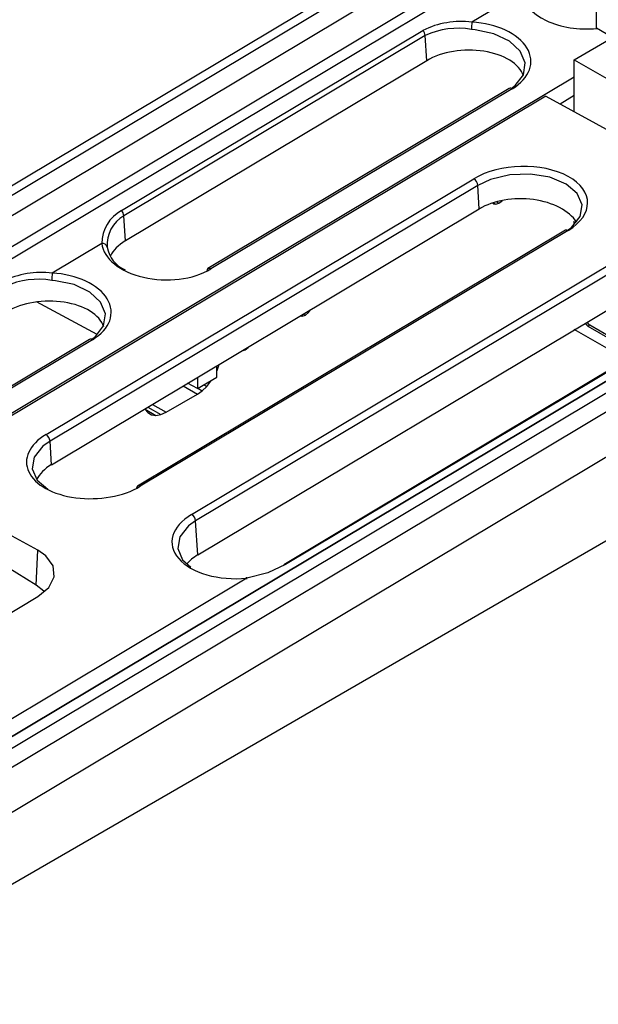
# Model space of a CAD drawing. Header units: millimetres. Extents: x 17 to 414, y 5 to 292.
# Tile 50 of 53: x 316 to 337, y 189 to 225. Entities that reach past the tile are written whole.
import ezdxf

# ---------------------------------------------------------------- set-up
doc = ezdxf.new("R2010")
doc.units = ezdxf.units.MM

msp = doc.modelspace()

# ---------------------------------------------------------------- linework, layer by layer
at = {"color": 7, "linetype": 'Continuous', "lineweight": 25}
for p, q in [((337.407, 224.52), (337.407, 231.894)), ((337.407, 231.495), (288.824, 202.469)), ((337.407, 231.147), (289.325, 202.42)), ((289.922, 202.052), (337.407, 230.422)), ((361.716, 226.015), (305.697, 192.547)), ((361.758, 226.03), (305.746, 192.565)), ((362.369, 225.97), (306.406, 192.535)), ((334.681, 225.821), (332.88, 224.745)), ((307.002, 192.215), (362.952, 225.642)), ((363.746, 224.469), (307.722, 190.998)), ((320.14, 217.897), (331.099, 224.444)), ((338.256, 224.03), (337.407, 224.52)), ((331.184, 224.257), (320.226, 217.71)), ((331.238, 223.344), (331.184, 224.257)), ((336.601, 223.377), (337.994, 224.181)), ((331.238, 223.344), (320.28, 216.797)), ((336.601, 223.377), (342.329, 220.071)), ((336.601, 221.489), (336.601, 223.377)), ((336.601, 222.751), (295.14, 197.98)), ((334.239, 222.337), (323.28, 215.79)), ((334.344, 222.324), (323.385, 215.777)), ((335.572, 222.053), (312.309, 208.155)), ((335.572, 222.053), (342.449, 218.279)), ((336.601, 222.074), (336.09, 221.769)), ((361.549, 219.627), (307.771, 188.581)), ((317.396, 209.759), (332.95, 219.052)), ((333.098, 218.815), (317.544, 209.522)), ((333.148, 217.96), (333.098, 218.815)), ((333.775, 218.218), (333.865, 218.167)), ((333.865, 218.167), (333.975, 218.256)), ((333.963, 218.263), (333.975, 218.256)), ((333.975, 218.256), (333.984, 218.267)), ((317.594, 208.667), (333.148, 217.96)), ((333.163, 217.968), (333.193, 217.981)), ((333.189, 217.984), (333.193, 217.981)), ((333.193, 217.981), (333.219, 218)), ((333.635, 218.177), (333.662, 218.147)), ((333.658, 218.184), (333.755, 218.128)), ((333.662, 218.147), (333.755, 218.128)), ((333.755, 218.128), (333.865, 218.167)), ((320.28, 216.797), (320.226, 217.71)), ((336.601, 217.411), (336.601, 217.513)), ((336.282, 217.183), (320.728, 207.89)), ((336.378, 217.175), (320.824, 207.883)), ((319.422, 216.704), (317.62, 215.628)), ((322.69, 206.861), (338.244, 216.153)), ((338.391, 215.916), (322.837, 206.624)), ((322.911, 205.388), (338.465, 214.68)), ((319.251, 213.397), (317.052, 214.579)), ((341.591, 214.327), (326.037, 205.034)), ((341.654, 214.333), (326.1, 205.04)), ((326.935, 214.191), (327.009, 214.292)), ((326.649, 214.077), (326.714, 214.064)), ((326.67, 214.089), (326.714, 214.064)), ((326.714, 214.064), (326.825, 214.102)), ((326.757, 214.141), (326.825, 214.102)), ((326.825, 214.102), (326.935, 214.191)), ((326.887, 214.219), (326.935, 214.191)), ((338.502, 212.481), (336.601, 213.579)), ((337.096, 213.701), (337.167, 213.742)), ((337.096, 213.701), (338.828, 212.701)), ((337.167, 213.742), (338.899, 212.742)), ((318.979, 213.22), (312.616, 209.418)), ((319.084, 213.207), (312.721, 209.406)), ((324.602, 212.854), (324.632, 212.837)), ((324.632, 212.837), (324.743, 212.926)), ((324.732, 212.932), (324.743, 212.926)), ((324.743, 212.926), (324.759, 212.947)), ((324.513, 212.8), (324.522, 212.798)), ((324.516, 212.802), (324.522, 212.798)), ((324.522, 212.798), (324.632, 212.837)), ((323.603, 211.842), (323.603, 212.257)), ((323.603, 212.137), (323.629, 212.122)), ((323.629, 212.122), (323.691, 212.31)), ((322.899, 211.436), (323.603, 211.842)), ((322.899, 211.836), (322.899, 211.436)), ((323.603, 212.067), (323.629, 212.122)), ((322.388, 211.531), (322.904, 211.233)), ((322.899, 211.436), (322.546, 211.625)), ((322.916, 211.446), (323.077, 211.353)), ((323.077, 211.353), (323.242, 211.509)), ((323.134, 211.572), (323.242, 211.509)), ((323.242, 211.509), (323.394, 211.695)), ((323.371, 211.708), (323.394, 211.695)), ((323.394, 211.695), (323.42, 211.737)), ((321.759, 210.572), (322.904, 211.233)), ((322.904, 211.233), (323.077, 211.353)), ((320.99, 210.696), (320.994, 210.685)), ((321.098, 210.76), (321.57, 210.487)), ((321.262, 210.858), (321.759, 210.572)), ((320.994, 210.685), (321.095, 210.558)), ((320.995, 210.685), (321.39, 210.456)), ((321.095, 210.558), (321.229, 210.48)), ((321.229, 210.48), (321.39, 210.456)), ((321.39, 210.456), (321.57, 210.487)), ((321.57, 210.487), (321.759, 210.572)), ((317.594, 208.667), (317.544, 209.522)), ((317.093, 205.559), (312.309, 208.155)), ((317.037, 204.289), (312.268, 207.231)), ((322.911, 205.388), (322.837, 206.624)), ((317.037, 204.289), (317.093, 205.559)), ((324.699, 204.542), (304.831, 192.672)), ((302.961, 195.425), (317.101, 203.873))]:
    msp.add_line(p, q, dxfattribs=at)
at = {"color": 8, "linetype": 'Continuous', "lineweight": 25}
for p, q in [((337.407, 229.282), (290.593, 201.313)), ((337.407, 228.841), (290.802, 200.997))]:
    msp.add_line(p, q, dxfattribs=at)
at = {"color": 7, "linetype": 'Continuous', "lineweight": 25, "flags": 128}
for points in [[(334.313, 222.337), (334.456, 222.441), (334.751, 222.832), (334.816, 223.264), (334.641, 223.688), (334.247, 224.055), (333.678, 224.325), (332.998, 224.466), (332.862, 224.477)], [(336.358, 217.183), (336.5, 217.284), (336.815, 217.679), (336.889, 218.105), (336.713, 218.515), (336.306, 218.862), (335.715, 219.107), (335.006, 219.223), (334.259, 219.196), (333.558, 219.029), (333.098, 218.815)], [(319.053, 213.22), (319.197, 213.324), (319.492, 213.716), (319.556, 214.148), (319.382, 214.571), (318.988, 214.939), (318.418, 215.208), (317.738, 215.35), (317.602, 215.361)], [(336.998, 213.804), (337.042, 213.745), (337.096, 213.701)], [(337.068, 213.846), (337.113, 213.786), (337.167, 213.742)], [(317.544, 209.522), (317.286, 209.34), (316.971, 208.945), (316.897, 208.518), (317.073, 208.109), (317.463, 207.776)], [(322.837, 206.624), (322.58, 206.441), (322.262, 206.044), (322.188, 205.616), (322.364, 205.204), (322.662, 204.949)], [(317.101, 203.873), (317.504, 204.208), (317.696, 204.596), (317.656, 204.993), (317.389, 205.355), (317.093, 205.559)], [(326.1, 205.04), (325.457, 204.732), (324.699, 204.542)], [(317.326, 204.06), (317.316, 204.074), (317.037, 204.289)], [(324.699, 204.542), (324.694, 204.56), (324.69, 204.572), (324.687, 204.577), (324.684, 204.575), (324.682, 204.566), (324.681, 204.551), (324.68, 204.529), (324.681, 204.502)]]:
    msp.add_lwpolyline(points, dxfattribs=at)
at = {"color": 7, "linetype": 'Continuous', "lineweight": 25}
for centre, radius, start, end in [((332.491, 221.622), 3.147, 82.8992, 116.2565), ((335.797, 224.415), 2.936, 173.5496, 178.784), ((330.866, 224.225), 0.32, 5.7594, 43.2984), ((332.372, 221.712), 2.809, 79.9501, 115.0148), ((332.786, 218.786), 0.313, 5.3967, 58.3159), ((320.805, 216.684), 1.384, 118.7276, 179.1487), ((319.907, 217.678), 0.32, 5.7594, 43.2984), ((320.827, 216.657), 1.212, 119.7289, 184.3728), ((319.446, 216.531), 0.175, 11.2253, 98.0642), ((320.702, 216.76), 1.102, 190.2221, 246.9763), ((323.334, 215.714), 0.093, 125.5291, 183.6821), ((317.231, 212.505), 3.147, 82.8992, 116.2565), ((317.112, 212.595), 2.809, 79.9501, 115.0148), ((320.538, 215.298), 2.936, 173.5496, 178.784), ((317.232, 209.493), 0.313, 5.3967, 58.3159), ((320.782, 207.814), 0.0936, 125.7345, 183.4767), ((322.525, 206.594), 0.313, 5.3967, 58.3159), ((326.076, 204.965), 0.0791, 71.9775, 118.961)]:
    msp.add_arc(centre, radius, start, end, dxfattribs=at)
at = {"color": 8, "linetype": 'Continuous', "lineweight": 25}
for centre, radius, start, end in [((334.281, 222.244), 0.101, 51.6134, 114.512), ((336.323, 217.096), 0.096, 55.1392, 115.6666), ((323.322, 215.697), 0.101, 51.6134, 114.512), ((319.021, 213.128), 0.101, 51.6134, 114.512), ((320.769, 207.804), 0.096, 55.1392, 115.6666)]:
    msp.add_arc(centre, radius, start, end, dxfattribs=at)
msp.add_ellipse((337, 225.908), major_axis=(2.326, -0.037), ratio=0.607062, start_param=3.230057, end_param=4.90248, dxfattribs=at)
at = {"color": 7, "linetype": 'Continuous', "lineweight": 25}
for centre, major_axis, ratio, start_param, end_param in [((332.699, 223.339), (2.326, -0.037), 0.607062, 5.507957, 7.785856), ((332.71, 222.524), (2.082, 0.063), 0.577113, 0.17537, 2.338748), ((334.664, 218.114), (2.424, 0.09), 0.57197, 5.476282, 8.617874), ((334.679, 217.015), (2.164, -0.035), 0.607062, 0.388006, 2.366364), ((321.752, 215.977), (2.082, 0.063), 0.577113, 2.338748, 2.86018), ((321.74, 216.792), (2.326, -0.037), 0.607062, 3.230057, 5.507957), ((317.439, 214.222), (2.326, -0.037), 0.607062, 5.507957, 7.785856), ((317.451, 213.407), (2.082, 0.063), 0.577113, 0.17537, 2.338748), ((319.11, 208.821), (2.424, 0.09), 0.57197, 2.334689, 5.476282), ((319.125, 207.723), (2.164, -0.035), 0.607062, 2.366364, 2.857872), ((324.411, 205.918), (2.434, 0.091), 0.57197, 2.334689, 4.809447), ((324.432, 204.449), (2.15, -0.035), 0.607062, 2.366364, 2.689089)]:
    msp.add_ellipse(centre, major_axis=major_axis, ratio=ratio, start_param=start_param, end_param=end_param, dxfattribs=at)

doc.saveas('drawing.dxf')
